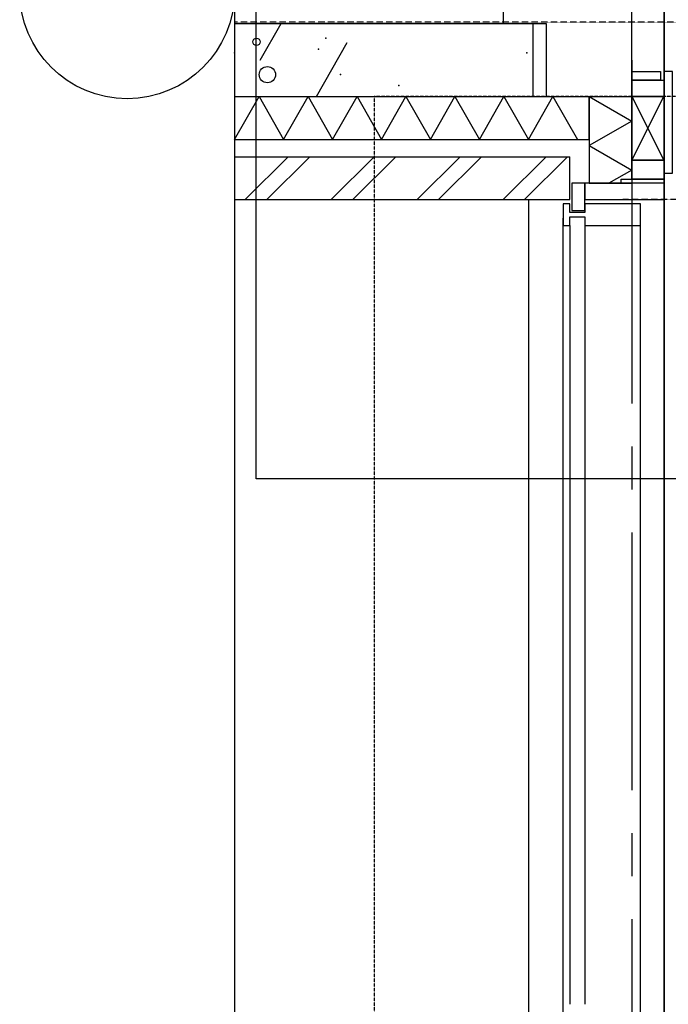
# Model space of a CAD drawing. Extents: x -66955 to 52345, y -20450 to 69550.
# Tile 25 of 132: x -66955 to -65446, y 22351 to 24644. Entities that reach past the tile are written whole.
import ezdxf

# ---------------------------------------------------------------- set-up
doc = ezdxf.new("R2010")
doc.units = 0
doc.header["$MEASUREMENT"] = 0
doc.linetypes.add('DASHED', pattern=[0.75, 0.5, -0.25])
doc.linetypes.add('HIDDEN', pattern=[0.375, 0.25, -0.125])
for name, color, linetype in [('-E2-', 7, 'CONTINUOUS'), ('STRAMIEN--E3-', 7, 'CONTINUOUS'), ('STRAMIEN--E7-', 7, 'CONTINUOUS'), ('VERD1--21-', 7, 'CONTINUOUS'), ('VERD1--22-', 7, 'CONTINUOUS'), ('VERD1--28-', 7, 'CONTINUOUS'), ('VERD1--31-', 7, 'CONTINUOUS'), ('VERD1--32-', 7, 'CONTINUOUS'), ('VERD1--E2-', 7, 'CONTINUOUS'), ('VERD1--E5-', 7, 'CONTINUOUS')]:
    doc.layers.add(name, color=color, linetype=linetype)

# ---------------------------------------------------------------- blocks, each defined once
blk = doc.blocks.new('*O0')
at = {"layer": '-E2-', "color": 7, "linetype": 'CONTINUOUS'}
for points in [[(42000, -89500), (42000, 0), (-76800, 0), (-76800, -89500)], [(-75800, -1000), (41000, -1000), (41000, -79500), (-75800, -79500), (-75800, -1000)], [(41000, -1000), (-75800, -1000), (-75800, -79500), (41000, -79500)]]:
    blk.add_lwpolyline(points, close=True, dxfattribs=at)
blk = doc.blocks.new('A0100S')
at = {"layer": '-E2-', "color": 7, "linetype": 'CONTINUOUS'}
blk.add_blockref('*O0', (-42000, 89500), dxfattribs=at)

msp = doc.modelspace()

# ---------------------------------------------------------------- linework, layer by layer
at = {"layer": 'STRAMIEN--E3-', "color": 251, "linetype": 'DASHED'}
msp.add_lwpolyline([(41424, 17754), (27710, 17754), (27710, 16354), (15205.48, 16354), (15205.48, 24638), (-66455, 24638)], dxfattribs=at)
at = {"layer": 'STRAMIEN--E7-', "color": 7, "linetype": 'CONTINUOUS'}
for p, q in [((-65530, 24550), (-65530, 24450)), ((-65530, 24350), (-65530, 24050)), ((-65530, 24050), (-65530, 23750)), ((-65530, 23650), (-65530, 23550)), ((-65530, 23450), (-65530, 23150)), ((-65530, 23150), (-65530, 22850)), ((-65530, 22750), (-65530, 22650)), ((-65530, 22550), (-65530, 22250))]:
    msp.add_line(p, q, dxfattribs=at)
msp.add_circle((-66705, 24710), 250.05, dxfattribs=at)
at = {"layer": 'VERD1--21-', "color": 7, "linetype": 'CONTINUOUS'}
for p, q in [((-66455, 24635), (-65760, 24635)), ((-66395.5, 24550), (-66346.2, 24635)), ((-65760, 24465), (-65760, 24635)), ((-66264.6, 24465), (-66193.2, 24590.8)), ((-66455, 24465), (-65760, 24465)), ((-66455, 24325), (-65675, 24325)), ((-66430, 24225), (-66330, 24325)), ((-66380, 24225), (-66280, 24325)), ((-66230, 24225), (-66130, 24325)), ((-66180, 24225), (-66080, 24325)), ((-66030, 24225), (-65930, 24325)), ((-65980, 24225), (-65880, 24325)), ((-65830, 24225), (-65730, 24325)), ((-65780, 24225), (-65680, 24325)), ((-66455, 24225), (-65675, 24225))]:
    msp.add_line(p, q, dxfattribs=at)
at = {"layer": 'VERD1--21-', "color": 1, "linetype": 'HIDDEN'}
msp.add_lwpolyline([(-66130, 24465), (-66130, 12875), (-65230, 12875), (-65230, 24465)], close=True, dxfattribs=at)
at = {"layer": 'VERD1--21-', "color": 7, "linetype": 'CONTINUOUS'}
for centre, radius in [((-66404, 24592.5), 8.5), ((-66378.5, 24516), 19.01)]:
    msp.add_circle(centre, radius, dxfattribs=at)
for p in [(-66242.5, 24601), (-66455, 24567), (-66259.5, 24575.5), (-65775, 24567), (-66208.5, 24516), (-66072.5, 24490.5)]:
    msp.add_point(p, dxfattribs=at)
at = {"layer": 'VERD1--22-', "color": 7, "linetype": 'CONTINUOUS'}
for p, q in [((-66455, 24465), (-65630, 24465)), ((-65630, 24365), (-65630, 24465)), ((-65630, 24465), (-65630, 24263)), ((-65630, 24465), (-65530, 24465)), ((-65530, 24465), (-65530, 24263)), ((-66455, 24365), (-65630, 24365)), ((-65675, 24225), (-65675, 24325)), ((-65630, 24263), (-65530, 24263))]:
    msp.add_line(p, q, dxfattribs=at)
for points in [[(-65464, 24523), (-65464, 24503), (-65530, 24503), (-65530, 24523)], [(-65436, 24287), (-65436, 24523), (-65456, 24523), (-65456, 24287)], [(-65530, 24465), (-65530, 24503), (-65456, 24503), (-65456, 24465)], [(-65530, 24317), (-65530, 24465), (-65456, 24465), (-65456, 24317)], [(-65530, 24317), (-65456, 24465), (-65530, 24465), (-65456, 24317)], [(-65530, 24273), (-65530, 24317), (-65456, 24317), (-65456, 24273)]]:
    msp.add_lwpolyline(points, close=True, dxfattribs=at)
for points in [[(-66455, 24365), (-66398, 24465), (-66341, 24365)], [(-66341, 24365), (-66284, 24465), (-66227, 24365)], [(-66227, 24365), (-66170, 24465), (-66113, 24365)], [(-66113, 24365), (-66056, 24465), (-65999, 24365)], [(-65999, 24365), (-65942, 24465), (-65885, 24365)], [(-65885, 24365), (-65828, 24465), (-65771, 24365)], [(-65771, 24365), (-65714, 24465), (-65657, 24365)], [(-65630, 24465), (-65530, 24408), (-65630, 24351)], [(-65630, 24351), (-65530, 24294), (-65584, 24263)]]:
    msp.add_lwpolyline(points, dxfattribs=at)
at = {"layer": 'VERD1--28-', "color": 7, "linetype": 'CONTINUOUS'}
msp.add_lwpolyline([(-65530, 25065), (-65830, 25065), (-65830, 24765), (-65830, 24765), (-65830, 24635), (-65730, 24635), (-65730, 24465), (-65530, 24465)], close=True, dxfattribs=at)
at = {"layer": 'VERD1--28-', "color": 5, "linetype": 'CONTINUOUS'}
msp.add_lwpolyline([(-65455, 24263), (-65555, 24263), (-65555, 24273), (-65455, 24273)], close=True, dxfattribs=at)
at = {"layer": 'VERD1--31-', "color": 7, "linetype": 'CONTINUOUS'}
for p, q in [((-65770, 12590), (-65770, 24225)), ((-65510, 13030), (-65510, 24187)), ((-65690, 12620), (-65690, 24182)), ((-65690, 12989), (-65690, 24182))]:
    msp.add_line(p, q, dxfattribs=at)
for points in [[(-65455, 24263), (-65640, 24263), (-65640, 24225), (-65455, 24225)], [(-65510.01, 24215.02), (-65640, 24215.02), (-65640, 24195), (-65675, 24195), (-65675, 24215), (-65690, 24215), (-65690, 24164.99), (-65674.99, 24164.99), (-65674.99, 24184.99), (-65640, 24184.99), (-65640, 24164.98), (-65510, 24165)]]:
    msp.add_lwpolyline(points, close=True, dxfattribs=at)
at = {"layer": 'VERD1--32-', "color": 7, "linetype": 'CONTINUOUS'}
for p, q in [((-65675, 24165), (-65675, 22352.01)), ((-65640, 24164.99), (-65640, 22352))]:
    msp.add_line(p, q, dxfattribs=at)
msp.add_lwpolyline([(-65670, 24263), (-65670, 24200), (-65640, 24200), (-65640, 24263)], close=True, dxfattribs=at)
at = {"layer": 'VERD1--E2-', "color": 7, "linetype": 'CONTINUOUS'}
msp.add_lwpolyline([(-65020, 25365), (-65020, 23575), (-66405, 23575), (-66405, 25575), (-65020, 25575), (-65020, 25425)], dxfattribs=at)
at = {"layer": 'VERD1--E5-', "color": 1, "linetype": 'DASHED'}
msp.add_lwpolyline([(0, 25520), (0, 11615), (-49440, 11635), (-49437.91, 16805), (-53531.92, 16806.65), (-53530, 21573.81), (-53530, 26058), (-56590, 26058), (-56590, 21355), (-63430, 21355), (-63430, 24243), (-65252, 24243), (-65252, 24225), (-65551, 24225)], dxfattribs=at)

# ---------------------------------------------------------------- block references
at = {"layer": '-E2-', "color": 7, "linetype": 'CONTINUOUS'}
msp.add_blockref('A0100S', (52345, -20450), dxfattribs=at)

doc.saveas('drawing.dxf')
